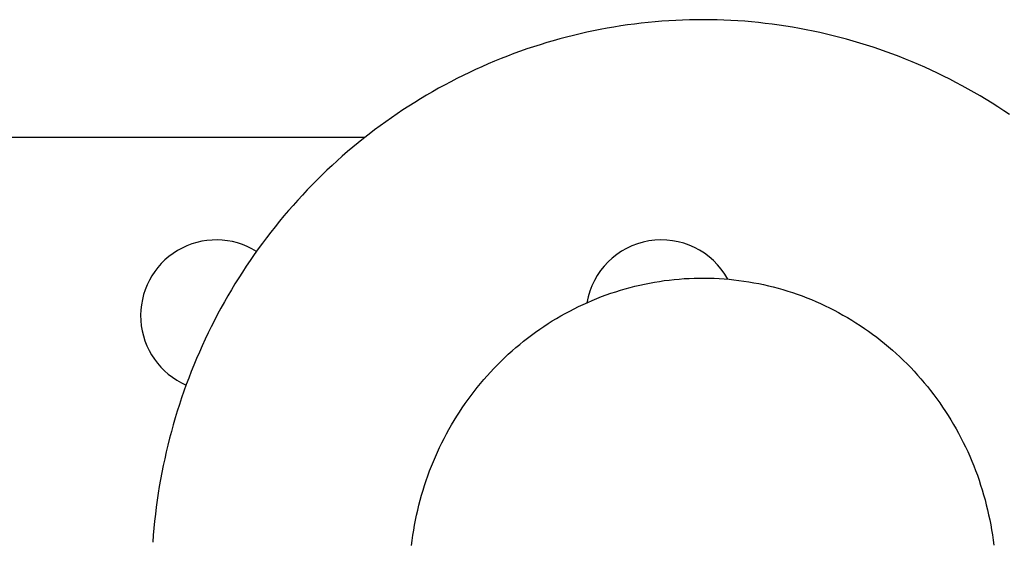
# Model space of a CAD drawing. Header units: inches. Extents: x 1399 to 7113, y 2289 to 6261.
# Tile 14 of 76: x 2216 to 2271, y 4900 to 4929. Entities that reach past the tile are written whole.
import ezdxf

# ---------------------------------------------------------------- set-up
doc = ezdxf.new("R2010")
doc.units = ezdxf.units.IN
doc.header["$MEASUREMENT"] = 0
doc.layers.add('PWR_0150HP', color=7, linetype='Continuous')

# ---------------------------------------------------------------- blocks, each defined once
blk = doc.blocks.new('FRAME F_FRONT')
at = {"color": 7}
for p, q in [((-104.967, 1404.59), (-105.35, 1404.529)), ((-104.584, 1404.646), (-104.967, 1404.59)), ((-104.199, 1404.698), (-104.584, 1404.646)), ((-103.814, 1404.744), (-104.199, 1404.698)), ((-103.429, 1404.785), (-103.814, 1404.744)), ((-103.043, 1404.822), (-103.429, 1404.785)), ((-102.656, 1404.854), (-103.043, 1404.822)), ((-102.269, 1404.88), (-102.656, 1404.854)), ((-101.882, 1404.902), (-102.269, 1404.88)), ((-101.495, 1404.919), (-101.882, 1404.902)), ((-101.107, 1404.931), (-101.495, 1404.919)), ((-100.72, 1404.938), (-101.107, 1404.931)), ((-100.332, 1404.94), (-100.72, 1404.938)), ((-99.944, 1404.937), (-100.332, 1404.94)), ((-99.556, 1404.929), (-99.944, 1404.937)), ((-99.169, 1404.917), (-99.556, 1404.929)), ((-98.781, 1404.899), (-99.169, 1404.917)), ((-98.394, 1404.876), (-98.781, 1404.899)), ((-98.007, 1404.849), (-98.394, 1404.876)), ((-97.621, 1404.816), (-98.007, 1404.849)), ((-97.235, 1404.779), (-97.621, 1404.816)), ((-96.849, 1404.736), (-97.235, 1404.779)), ((-96.464, 1404.689), (-96.849, 1404.736)), ((-96.079, 1404.637), (-96.464, 1404.689)), ((-95.696, 1404.58), (-96.079, 1404.637)), ((-107.629, 1404.061), (-108.005, 1403.966)), ((-107.252, 1404.151), (-107.629, 1404.061)), ((-106.874, 1404.236), (-107.252, 1404.151)), ((-106.494, 1404.317), (-106.874, 1404.236)), ((-106.114, 1404.392), (-106.494, 1404.317)), ((-105.732, 1404.463), (-106.114, 1404.392)), ((-105.35, 1404.529), (-105.732, 1404.463)), ((-95.313, 1404.518), (-95.696, 1404.58)), ((-94.93, 1404.451), (-95.313, 1404.518)), ((-94.549, 1404.379), (-94.93, 1404.451)), ((-94.168, 1404.303), (-94.549, 1404.379)), ((-93.788, 1404.221), (-94.168, 1404.303)), ((-93.41, 1404.135), (-93.788, 1404.221)), ((-93.032, 1404.044), (-93.41, 1404.135)), ((-92.656, 1403.948), (-93.032, 1404.044)), ((-109.498, 1403.539), (-109.867, 1403.42)), ((-109.127, 1403.653), (-109.498, 1403.539)), ((-108.754, 1403.762), (-109.127, 1403.653)), ((-108.38, 1403.866), (-108.754, 1403.762)), ((-108.005, 1403.966), (-108.38, 1403.866)), ((-92.281, 1403.847), (-92.656, 1403.948)), ((-91.907, 1403.742), (-92.281, 1403.847)), ((-91.534, 1403.631), (-91.907, 1403.742)), ((-91.163, 1403.516), (-91.534, 1403.631)), ((-90.793, 1403.397), (-91.163, 1403.516)), ((-110.967, 1403.036), (-111.33, 1402.899)), ((-110.602, 1403.169), (-110.967, 1403.036)), ((-110.235, 1403.297), (-110.602, 1403.169)), ((-109.867, 1403.42), (-110.235, 1403.297)), ((-90.425, 1403.272), (-90.793, 1403.397)), ((-90.058, 1403.143), (-90.425, 1403.272)), ((-89.693, 1403.009), (-90.058, 1403.143)), ((-89.329, 1402.871), (-89.693, 1403.009)), ((-112.409, 1402.459), (-112.765, 1402.303)), ((-112.051, 1402.61), (-112.409, 1402.459)), ((-111.691, 1402.757), (-112.051, 1402.61)), ((-111.33, 1402.899), (-111.691, 1402.757)), ((-88.967, 1402.728), (-89.329, 1402.871)), ((-88.607, 1402.58), (-88.967, 1402.728)), ((-88.249, 1402.428), (-88.607, 1402.58)), ((-87.893, 1402.271), (-88.249, 1402.428)), ((-113.471, 1401.979), (-113.821, 1401.809)), ((-113.119, 1402.143), (-113.471, 1401.979)), ((-112.765, 1402.303), (-113.119, 1402.143)), ((-87.539, 1402.11), (-87.893, 1402.271)), ((-87.186, 1401.944), (-87.539, 1402.11)), ((-86.836, 1401.773), (-87.186, 1401.944)), ((-114.859, 1401.275), (-115.2, 1401.089)), ((-114.515, 1401.458), (-114.859, 1401.275)), ((-114.169, 1401.636), (-114.515, 1401.458)), ((-113.821, 1401.809), (-114.169, 1401.636)), ((-86.488, 1401.598), (-86.836, 1401.773)), ((-86.142, 1401.419), (-86.488, 1401.598)), ((-85.798, 1401.235), (-86.142, 1401.419)), ((-115.539, 1400.898), (-115.875, 1400.702)), ((-115.2, 1401.089), (-115.539, 1400.898)), ((-85.457, 1401.047), (-85.798, 1401.235)), ((-85.118, 1400.855), (-85.457, 1401.047)), ((-84.781, 1400.658), (-85.118, 1400.855)), ((-116.541, 1400.299), (-116.87, 1400.091)), ((-116.209, 1400.503), (-116.541, 1400.299)), ((-115.875, 1400.702), (-116.209, 1400.503)), ((-84.447, 1400.457), (-84.781, 1400.658)), ((-84.115, 1400.252), (-84.447, 1400.457)), ((-83.785, 1400.042), (-84.115, 1400.252)), ((-117.521, 1399.662), (-117.842, 1399.441)), ((-117.197, 1399.878), (-117.521, 1399.662)), ((-116.87, 1400.091), (-117.197, 1399.878)), ((-83.459, 1399.829), (-83.785, 1400.042)), ((-83.135, 1399.611), (-83.459, 1399.829)), ((-118.16, 1399.217), (-118.476, 1398.988)), ((-117.842, 1399.441), (-118.16, 1399.217)), ((-119.099, 1398.519), (-119.406, 1398.278)), ((-118.789, 1398.756), (-119.099, 1398.519)), ((-118.476, 1398.988), (-118.789, 1398.756)), ((-119.71, 1398.034), (-120.011, 1397.786)), ((-119.406, 1398.278), (-119.71, 1398.034)), ((-120.309, 1397.534), (-120.604, 1397.278)), ((-120.011, 1397.786), (-120.309, 1397.534)), ((-120.896, 1397.018), (-121.184, 1396.755)), ((-120.604, 1397.278), (-120.896, 1397.018)), ((-121.469, 1396.488), (-121.751, 1396.217)), ((-121.184, 1396.755), (-121.469, 1396.488)), ((-122.03, 1395.943), (-122.305, 1395.665)), ((-121.751, 1396.217), (-122.03, 1395.943)), ((-122.577, 1395.384), (-122.845, 1395.099)), ((-122.305, 1395.665), (-122.577, 1395.384)), ((-123.11, 1394.811), (-123.371, 1394.52)), ((-122.845, 1395.099), (-123.11, 1394.811)), ((-123.628, 1394.225), (-123.882, 1393.927)), ((-123.371, 1394.52), (-123.628, 1394.225)), ((-124.133, 1393.626), (-124.379, 1393.322)), ((-123.882, 1393.927), (-124.133, 1393.626)), ((-124.622, 1393.014), (-124.861, 1392.704)), ((-124.379, 1393.322), (-124.622, 1393.014)), ((-124.861, 1392.704), (-125.096, 1392.39)), ((-125.327, 1392.074), (-125.555, 1391.754)), ((-125.096, 1392.39), (-125.327, 1392.074)), ((-125.778, 1391.432), (-125.998, 1391.106)), ((-125.555, 1391.754), (-125.778, 1391.432)), ((-126.213, 1390.778), (-126.424, 1390.448)), ((-125.998, 1391.106), (-126.213, 1390.778)), ((-126.424, 1390.448), (-126.632, 1390.114)), ((-103.075, 1390.208), (-102.798, 1390.253)), ((-102.798, 1390.253), (-102.521, 1390.294)), ((-102.521, 1390.294), (-102.243, 1390.329)), ((-102.243, 1390.329), (-101.965, 1390.36)), ((-101.965, 1390.36), (-101.686, 1390.385)), ((-101.686, 1390.385), (-101.406, 1390.406)), ((-101.406, 1390.406), (-101.127, 1390.422)), ((-101.127, 1390.422), (-100.847, 1390.433)), ((-100.847, 1390.433), (-100.567, 1390.439)), ((-100.567, 1390.439), (-100.286, 1390.44)), ((-100.286, 1390.44), (-100.006, 1390.436)), ((-100.006, 1390.436), (-99.726, 1390.427)), ((-99.726, 1390.427), (-99.446, 1390.414)), ((-99.446, 1390.414), (-99.166, 1390.395)), ((-99.166, 1390.395), (-98.886, 1390.371)), ((-98.886, 1390.371), (-98.607, 1390.343)), ((-98.607, 1390.343), (-98.329, 1390.309)), ((-98.329, 1390.309), (-98.05, 1390.271)), ((-98.05, 1390.271), (-97.773, 1390.228)), ((-97.773, 1390.228), (-97.496, 1390.18)), ((-126.835, 1389.778), (-127.034, 1389.44)), ((-126.632, 1390.114), (-126.835, 1389.778)), ((-105.516, 1389.586), (-105.25, 1389.674)), ((-105.25, 1389.674), (-104.982, 1389.757)), ((-104.982, 1389.757), (-104.713, 1389.836)), ((-104.713, 1389.836), (-104.443, 1389.91)), ((-104.443, 1389.91), (-104.171, 1389.979)), ((-104.171, 1389.979), (-103.899, 1390.044)), ((-103.899, 1390.044), (-103.625, 1390.103)), ((-103.625, 1390.103), (-103.35, 1390.158)), ((-103.35, 1390.158), (-103.075, 1390.208)), ((-97.496, 1390.18), (-97.22, 1390.127)), ((-97.22, 1390.127), (-96.945, 1390.069)), ((-96.945, 1390.069), (-96.671, 1390.006)), ((-96.671, 1390.006), (-96.398, 1389.939)), ((-96.398, 1389.939), (-96.127, 1389.866)), ((-96.127, 1389.866), (-95.856, 1389.789)), ((-95.856, 1389.789), (-95.587, 1389.708)), ((-95.587, 1389.708), (-95.319, 1389.621)), ((-127.034, 1389.44), (-127.229, 1389.098)), ((-106.822, 1389.077), (-106.565, 1389.188)), ((-106.565, 1389.188), (-106.305, 1389.294)), ((-106.305, 1389.294), (-106.044, 1389.396)), ((-106.044, 1389.396), (-105.781, 1389.493)), ((-105.781, 1389.493), (-105.516, 1389.586)), ((-95.319, 1389.621), (-95.052, 1389.53)), ((-95.052, 1389.53), (-94.787, 1389.434)), ((-94.787, 1389.434), (-94.524, 1389.333)), ((-94.524, 1389.333), (-94.262, 1389.228)), ((-94.262, 1389.228), (-94.002, 1389.118)), ((-94.002, 1389.118), (-93.744, 1389.004)), ((-127.419, 1388.755), (-127.606, 1388.409)), ((-127.229, 1389.098), (-127.419, 1388.755)), ((-108.081, 1388.456), (-107.834, 1388.589)), ((-107.834, 1388.589), (-107.584, 1388.717)), ((-107.584, 1388.717), (-107.332, 1388.842)), ((-107.332, 1388.842), (-107.078, 1388.962)), ((-107.078, 1388.962), (-106.822, 1389.077)), ((-93.744, 1389.004), (-93.488, 1388.885)), ((-93.488, 1388.885), (-93.234, 1388.761)), ((-93.234, 1388.761), (-92.982, 1388.633)), ((-92.982, 1388.633), (-92.732, 1388.501)), ((-127.788, 1388.06), (-127.966, 1387.71)), ((-127.606, 1388.409), (-127.788, 1388.06)), ((-109.049, 1387.881), (-108.81, 1388.031)), ((-108.81, 1388.031), (-108.57, 1388.177)), ((-108.57, 1388.177), (-108.327, 1388.318)), ((-108.327, 1388.318), (-108.081, 1388.456)), ((-92.732, 1388.501), (-92.485, 1388.364)), ((-92.485, 1388.364), (-92.24, 1388.223)), ((-92.24, 1388.223), (-91.997, 1388.078)), ((-91.997, 1388.078), (-91.756, 1387.928)), ((-127.966, 1387.71), (-128.139, 1387.357)), ((-109.748, 1387.407), (-109.517, 1387.569)), ((-109.517, 1387.569), (-109.284, 1387.727)), ((-109.284, 1387.727), (-109.049, 1387.881)), ((-91.756, 1387.928), (-91.518, 1387.775)), ((-91.518, 1387.775), (-91.283, 1387.617)), ((-91.283, 1387.617), (-91.05, 1387.455)), ((-91.05, 1387.455), (-90.82, 1387.288)), ((-128.309, 1387.002), (-128.473, 1386.644)), ((-128.139, 1387.357), (-128.309, 1387.002)), ((-110.642, 1386.719), (-110.423, 1386.896)), ((-110.423, 1386.896), (-110.2, 1387.07)), ((-110.2, 1387.07), (-109.976, 1387.241)), ((-109.976, 1387.241), (-109.748, 1387.407)), ((-90.82, 1387.288), (-90.593, 1387.118)), ((-90.593, 1387.118), (-90.368, 1386.944)), ((-90.368, 1386.944), (-90.147, 1386.766)), ((-128.473, 1386.644), (-128.634, 1386.285)), ((-111.281, 1386.162), (-111.071, 1386.351)), ((-111.071, 1386.351), (-110.858, 1386.537)), ((-110.858, 1386.537), (-110.642, 1386.719)), ((-90.147, 1386.766), (-89.928, 1386.584)), ((-89.928, 1386.584), (-89.713, 1386.399)), ((-89.713, 1386.399), (-89.501, 1386.209)), ((-128.79, 1385.924), (-128.941, 1385.56)), ((-128.634, 1386.285), (-128.79, 1385.924)), ((-111.692, 1385.773), (-111.488, 1385.97)), ((-111.488, 1385.97), (-111.281, 1386.162)), ((-89.501, 1386.209), (-89.292, 1386.016)), ((-89.292, 1386.016), (-89.086, 1385.819)), ((-89.086, 1385.819), (-88.883, 1385.619)), ((-128.941, 1385.56), (-129.088, 1385.195)), ((-112.284, 1385.163), (-112.09, 1385.37)), ((-112.09, 1385.37), (-111.893, 1385.573)), ((-111.893, 1385.573), (-111.692, 1385.773)), ((-88.883, 1385.619), (-88.684, 1385.415)), ((-88.684, 1385.415), (-88.488, 1385.208)), ((-129.231, 1384.828), (-129.369, 1384.459)), ((-129.088, 1385.195), (-129.231, 1384.828)), ((-112.845, 1384.523), (-112.661, 1384.74)), ((-112.661, 1384.74), (-112.474, 1384.953)), ((-112.474, 1384.953), (-112.284, 1385.163)), ((-88.488, 1385.208), (-88.296, 1384.997)), ((-88.296, 1384.997), (-88.107, 1384.783)), ((-88.107, 1384.783), (-87.921, 1384.566)), ((-129.369, 1384.459), (-129.502, 1384.088)), ((-113.201, 1384.081), (-113.024, 1384.304)), ((-113.024, 1384.304), (-112.845, 1384.523)), ((-87.921, 1384.566), (-87.74, 1384.345)), ((-87.74, 1384.345), (-87.562, 1384.121)), ((-129.631, 1383.716), (-129.755, 1383.342)), ((-129.502, 1384.088), (-129.631, 1383.716)), ((-113.707, 1383.394), (-113.542, 1383.626)), ((-113.542, 1383.626), (-113.373, 1383.855)), ((-113.373, 1383.855), (-113.201, 1384.081)), ((-87.562, 1384.121), (-87.388, 1383.895)), ((-87.388, 1383.895), (-87.217, 1383.665)), ((-87.217, 1383.665), (-87.05, 1383.432)), ((-129.755, 1383.342), (-129.875, 1382.966)), ((-114.026, 1382.922), (-113.868, 1383.16)), ((-113.868, 1383.16), (-113.707, 1383.394)), ((-87.05, 1383.432), (-86.888, 1383.197)), ((-86.888, 1383.197), (-86.729, 1382.958)), ((-129.99, 1382.589), (-130.1, 1382.211)), ((-129.875, 1382.966), (-129.99, 1382.589)), ((-114.329, 1382.439), (-114.179, 1382.682)), ((-114.179, 1382.682), (-114.026, 1382.922)), ((-86.729, 1382.958), (-86.574, 1382.717)), ((-86.574, 1382.717), (-86.423, 1382.474)), ((-86.423, 1382.474), (-86.276, 1382.227)), ((-130.1, 1382.211), (-130.206, 1381.831)), ((-114.753, 1381.696), (-114.616, 1381.946)), ((-114.616, 1381.946), (-114.474, 1382.194)), ((-114.474, 1382.194), (-114.329, 1382.439)), ((-86.276, 1382.227), (-86.134, 1381.978)), ((-86.134, 1381.978), (-85.995, 1381.727)), ((-130.307, 1381.45), (-130.403, 1381.067)), ((-130.206, 1381.831), (-130.307, 1381.45)), ((-115.015, 1381.188), (-114.886, 1381.443)), ((-114.886, 1381.443), (-114.753, 1381.696)), ((-85.995, 1381.727), (-85.861, 1381.473)), ((-85.861, 1381.473), (-85.73, 1381.217)), ((-130.403, 1381.067), (-130.495, 1380.683)), ((-115.261, 1380.671), (-115.14, 1380.931)), ((-115.14, 1380.931), (-115.015, 1381.188)), ((-85.73, 1381.217), (-85.604, 1380.959)), ((-85.604, 1380.959), (-85.483, 1380.699)), ((-130.582, 1380.298), (-130.664, 1379.912)), ((-130.495, 1380.683), (-130.582, 1380.298)), ((-115.489, 1380.146), (-115.377, 1380.41)), ((-115.377, 1380.41), (-115.261, 1380.671)), ((-85.483, 1380.699), (-85.365, 1380.437)), ((-85.365, 1380.437), (-85.252, 1380.172)), ((-130.664, 1379.912), (-130.741, 1379.525)), ((-115.701, 1379.613), (-115.597, 1379.881)), ((-115.597, 1379.881), (-115.489, 1380.146)), ((-85.252, 1380.172), (-85.144, 1379.906)), ((-85.144, 1379.906), (-85.039, 1379.638)), ((-130.741, 1379.525), (-130.814, 1379.138)), ((-115.894, 1379.074), (-115.8, 1379.344)), ((-115.8, 1379.344), (-115.701, 1379.613)), ((-85.039, 1379.638), (-84.94, 1379.368)), ((-84.94, 1379.368), (-84.844, 1379.096)), ((-130.882, 1378.749), (-130.945, 1378.359)), ((-130.814, 1379.138), (-130.882, 1378.749)), ((-116.07, 1378.527), (-115.984, 1378.801)), ((-115.984, 1378.801), (-115.894, 1379.074)), ((-84.844, 1379.096), (-84.754, 1378.823)), ((-84.754, 1378.823), (-84.667, 1378.548)), ((-130.945, 1378.359), (-131.003, 1377.968)), ((-116.228, 1377.975), (-116.151, 1378.252)), ((-116.151, 1378.252), (-116.07, 1378.527)), ((-84.667, 1378.548), (-84.585, 1378.272)), ((-84.585, 1378.272), (-84.508, 1377.995)), ((-131.056, 1377.577), (-131.105, 1377.185)), ((-131.003, 1377.968), (-131.056, 1377.577)), ((-116.368, 1377.417), (-116.3, 1377.697)), ((-116.3, 1377.697), (-116.228, 1377.975)), ((-84.508, 1377.995), (-84.436, 1377.716)), ((-84.436, 1377.716), (-84.368, 1377.436)), ((-131.105, 1377.185), (-131.149, 1376.793)), ((-116.489, 1376.855), (-116.43, 1377.137)), ((-116.43, 1377.137), (-116.368, 1377.417)), ((-84.368, 1377.436), (-84.304, 1377.155)), ((-84.304, 1377.155), (-84.245, 1376.872)), ((-131.187, 1376.4), (-131.222, 1376.006)), ((-131.149, 1376.793), (-131.187, 1376.4)), ((-116.592, 1376.289), (-116.543, 1376.572)), ((-116.543, 1376.572), (-116.489, 1376.855)), ((-84.245, 1376.872), (-84.191, 1376.589)), ((-84.191, 1376.589), (-84.142, 1376.305)), ((-131.222, 1376.006), (-131.251, 1375.612)), ((-116.676, 1375.719), (-116.636, 1376.005)), ((-116.636, 1376.005), (-116.592, 1376.289)), ((-84.142, 1376.305), (-84.097, 1376.02)), ((-84.097, 1376.02), (-84.057, 1375.735)), ((-116.711, 1375.434), (-116.676, 1375.719)), ((-84.057, 1375.735), (-84.022, 1375.449))]:
    blk.add_line(p, q, dxfattribs=at)
blk = doc.blocks.new('TOP_RAIL_FRAME F')
blk.add_line((98.285, 117.765), (-140.56, 117.765))
for centre, start, end in [((89.94, 107.765), 57.9399, 246.4957), ((114.94, 107.765), 28.7545, 170.2113)]:
    blk.add_arc(centre, 4.25, start, end)

msp = doc.modelspace()

# ---------------------------------------------------------------- block references
at = {"layer": 'PWR_0150HP'}
for name, p in [('FRAME F_FRONT', (2354.514, 3523.841)), ('TOP_RAIL_FRAME F', (2136.892, 4804.408))]:
    msp.add_blockref(name, p, dxfattribs=at)

doc.saveas('drawing.dxf')
